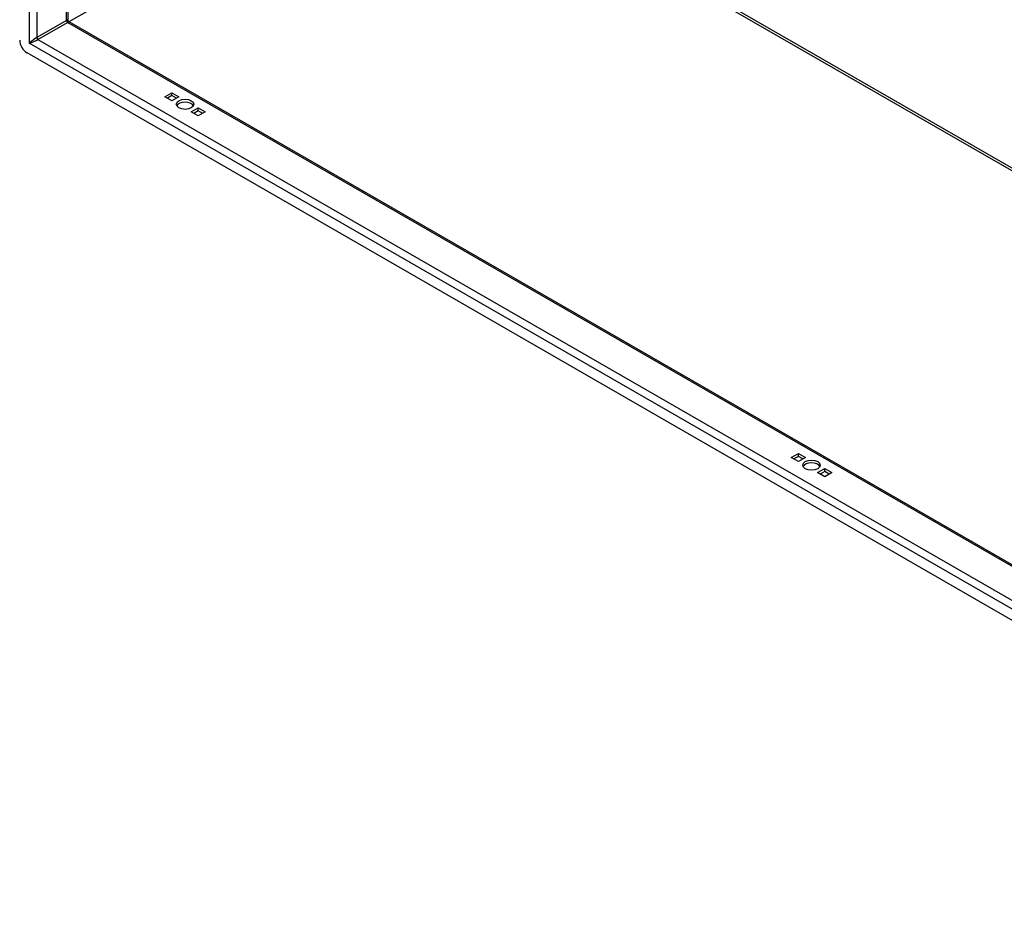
# Model space of a CAD drawing. Header units: inches. Extents: x 17 to 428, y 46 to 203.
# Tile 96 of 114: x 391 to 409, y 141 to 158. Entities that reach past the tile are written whole.
import ezdxf

# ---------------------------------------------------------------- set-up
doc = ezdxf.new("R2010")
doc.units = ezdxf.units.IN
doc.header["$MEASUREMENT"] = 0
doc.layers.add('Visible Edges(ANSI)', color=7, linetype='Continuous', lineweight=25)
doc.layers.add('Visible Tangent Edges(ANSI)', color=7, linetype='Continuous', lineweight=25)

msp = doc.modelspace()

# ---------------------------------------------------------------- linework, layer by layer
at = {"layer": 'Visible Edges(ANSI)'}
for p, q in [((391.851, 175.479), (391.851, 157.999)), ((391.866, 157.972), (419.71, 141.937)), ((419.781, 140.853), (391.084, 157.378)), ((393.674, 156.556), (393.807, 156.632)), ((393.807, 156.577), (393.723, 156.529)), ((393.807, 156.632), (393.939, 156.556)), ((393.807, 156.577), (393.807, 156.632)), ((393.891, 156.529), (393.807, 156.577)), ((393.807, 156.48), (393.674, 156.556)), ((393.939, 156.556), (393.807, 156.48)), ((394.169, 156.271), (394.302, 156.347)), ((394.302, 156.195), (394.169, 156.271)), ((394.302, 156.292), (394.218, 156.243)), ((394.302, 156.347), (394.434, 156.271)), ((394.302, 156.292), (394.302, 156.347)), ((394.386, 156.243), (394.302, 156.292)), ((394.434, 156.271), (394.302, 156.195)), ((405.449, 149.776), (405.581, 149.852)), ((405.581, 149.7), (405.449, 149.776)), ((405.581, 149.796), (405.497, 149.748)), ((405.581, 149.852), (405.713, 149.776)), ((405.581, 149.796), (405.581, 149.852)), ((405.665, 149.748), (405.581, 149.796)), ((405.713, 149.776), (405.581, 149.7)), ((405.944, 149.491), (406.076, 149.567)), ((406.076, 149.567), (406.208, 149.491)), ((406.076, 149.511), (406.076, 149.567)), ((406.076, 149.415), (405.944, 149.491)), ((406.076, 149.511), (405.992, 149.463)), ((406.16, 149.463), (406.076, 149.511)), ((406.208, 149.491), (406.076, 149.415))]:
    msp.add_line(p, q, dxfattribs=at)
at = {"layer": 'Visible Edges(ANSI)', "flags": 128}
msp.add_lwpolyline([(391.866, 157.972), (391.86, 157.976), (391.855, 157.983), (391.852, 157.991), (391.851, 157.999)], dxfattribs=at)
at = {"layer": 'Visible Edges(ANSI)'}
for centre, major_axis, ratio, start_param, end_param in [((391.084, 157.539), (-0.098, 0.171), 0.578093, 0.787332, 2.358128), ((394.054, 156.358), (0.165, 0), 0.575862, 0.296885, 2.844708), ((405.829, 149.578), (0.165, 0), 0.575862, 0.296885, 2.844708)]:
    msp.add_ellipse(centre, major_axis=major_axis, ratio=ratio, start_param=start_param, end_param=end_param, dxfattribs=at)
for centre in [(394.054, 156.414), (405.829, 149.633)]:
    msp.add_ellipse(centre, major_axis=(0.165, 0), ratio=0.575862, dxfattribs=at)
at = {"layer": 'Visible Tangent Edges(ANSI)'}
for p, q in [((391.126, 175.93), (391.126, 157.563)), ((391.266, 175.816), (391.266, 157.669)), ((391.822, 157.989), (391.822, 175.495)), ((391.875, 157.967), (398.302, 161.668)), ((398.302, 161.668), (419.71, 149.34)), ((398.324, 161.706), (419.71, 149.391)), ((391.822, 157.989), (391.266, 157.669)), ((391.288, 157.631), (391.844, 157.952)), ((419.71, 141.904), (391.844, 157.952)), ((419.739, 141.086), (391.126, 157.563)), ((391.288, 157.631), (419.71, 141.264))]:
    msp.add_line(p, q, dxfattribs=at)
for centre, major_axis, ratio, start_param, end_param in [((391.752, 157.924), (-0.0986, -0.0765), 0.115347, 3.052378, 3.837777), ((391.844, 157.977), (-0.0155, 0.0269), 0.578093, 0.787332, 2.358128), ((391.752, 157.924), (0.115, 0.047), 0.112147, 5.58637, 6.369835), ((391.196, 157.603), (-0.0986, -0.0765), 0.115347, 3.837777, 5.408573), ((391.196, 157.603), (0.115, 0.047), 0.112147, 4.015574, 5.58637), ((391.288, 157.657), (-0.0155, 0.0269), 0.578093, 0.787332, 2.358128)]:
    msp.add_ellipse(centre, major_axis=major_axis, ratio=ratio, start_param=start_param, end_param=end_param, dxfattribs=at)

doc.saveas('drawing.dxf')
